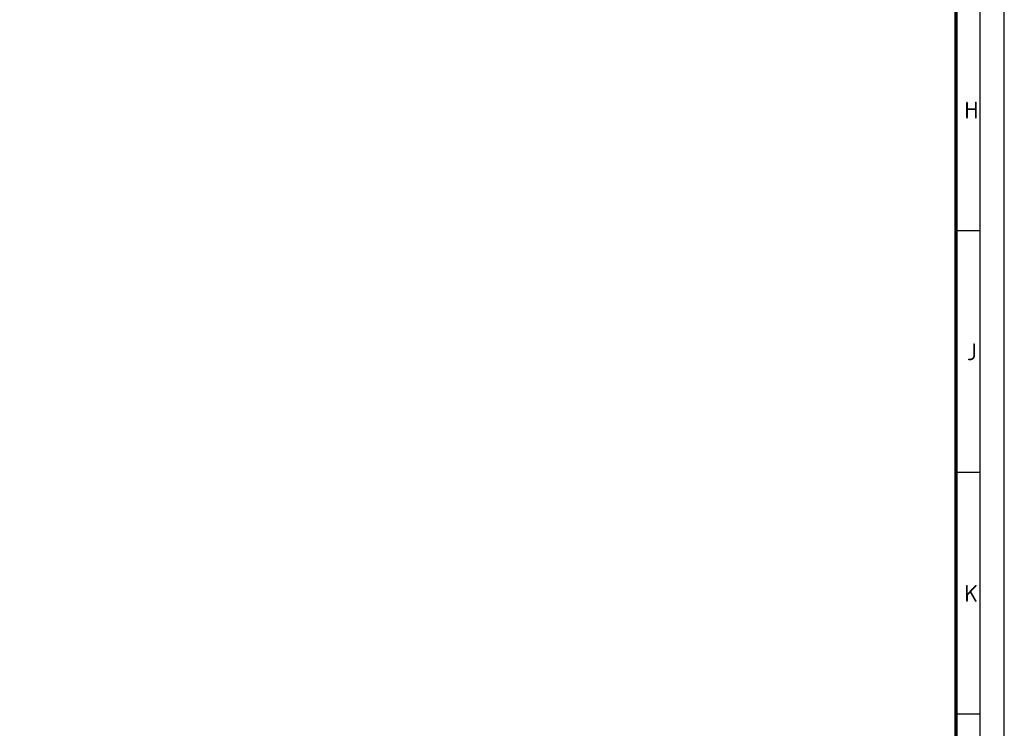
# Paper-space layout 'A1' of a CAD drawing. Header units: metres. Extents: x 0 to 841, y 0 to 594.
# Tile 13 of 14: x 637 to 841, y 144 to 291. Entities that reach past the tile are written whole.
import ezdxf
from ezdxf.enums import TextEntityAlignment as Align

# ---------------------------------------------------------------- set-up
doc = ezdxf.new("R2010")
doc.units = ezdxf.units.M
for name, color, linetype, lineweight in [('X-XX-AL-TEKENBLAD-S @ 1', 7, 'Continuous', 25), ('X-XX-AL-TEKENBLAD_KADER-G', 7, 'Continuous', 25), ('X-XX-AL-TEKENBLAD_KADER_ROOSTERVERDELING-G', 7, 'Continuous', 25), ('X-XX-AL-TEKENBLAD_KADER_ROOSTERVERDELING-T35', 7, 'Continuous', 35)]:
    doc.layers.add(name, color=color, linetype=linetype, lineweight=lineweight)
doc.styles.add('NLCS-ISO', font='NLCS-ISO.ttf')

# ---------------------------------------------------------------- blocks, each defined once
blk = doc.blocks.new('SAL-TEKENBLAD_A1-SO')
at = {"layer": 'X-XX-AL-TEKENBLAD_KADER-G'}
blk.add_line((841, 0), (841, 594), dxfattribs=at)
at = {"layer": 'X-XX-AL-TEKENBLAD_KADER-G', "const_width": 0.7, "flags": 128}
blk.add_lwpolyline([(20, 10), (831, 10), (831, 584), (20, 584)], close=True, dxfattribs=at)
at = {"layer": 'X-XX-AL-TEKENBLAD_KADER_ROOSTERVERDELING-G'}
for p, q in [((836, 5), (836, 589)), ((836, 247), (831, 247)), ((836, 197), (831, 197)), ((836, 147), (831, 147))]:
    blk.add_line(p, q, dxfattribs=at)
at = {"layer": 'X-XX-AL-TEKENBLAD_KADER_ROOSTERVERDELING-T35', "lineweight": 35, "style": 'NLCS-ISO'}
for s, p in [('H', (832.75, 272)), ('J', (833.25, 222)), ('K', (832.75, 172))]:
    blk.add_text(s, height=3.5, dxfattribs=at).set_placement(p, align=Align.MIDDLE_LEFT)

psp = doc.layouts.new('A1')

# ---------------------------------------------------------------- block references
at = {"layer": 'X-XX-AL-TEKENBLAD-S @ 1'}
psp.add_blockref('SAL-TEKENBLAD_A1-SO', (0, 0), dxfattribs=at)

doc.saveas('drawing.dxf')
